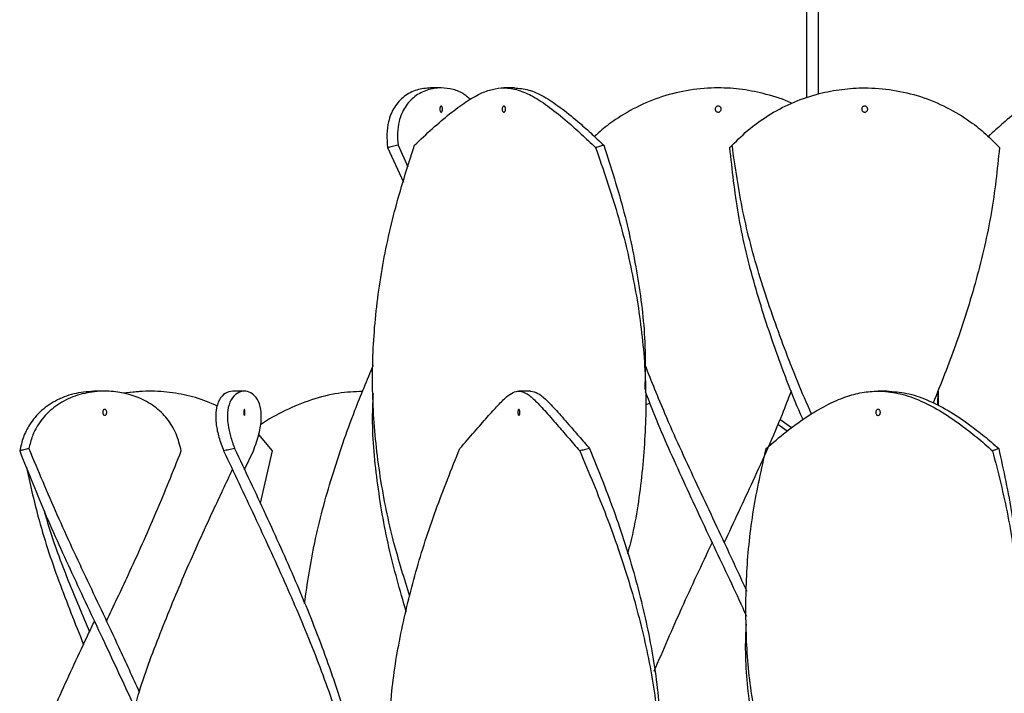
# Model space of a CAD drawing. Header units: millimetres. Extents: x 1128 to 3106, y 573 to 3385.
# Tile 24 of 46: x 1244 to 1406, y 2778 to 2889. Entities that reach past the tile are written whole.
import ezdxf

# ---------------------------------------------------------------- set-up
doc = ezdxf.new("R2010")
doc.units = ezdxf.units.MM

msp = doc.modelspace()

# ---------------------------------------------------------------- linework, layer by layer
at = {"color": 7, "linetype": 'Continuous', "lineweight": 25}
for p, q in [((1373.83, 3339.15), (1373.83, 2876.49)), ((1375.83, 2877.16), (1375.83, 3339.15)), ((1313.6, 2878.15), (1311.87, 2878.15)), ((1325.68, 2878.15), (1323.95, 2878.15)), ((1304.77, 2868.3), (1307.37, 2862.6)), ((1306.49, 2868.69), (1308.13, 2865.15)), ((1258.13, 2828.15), (1256.73, 2828.15)), ((1264.95, 2828.15), (1261.12, 2827.84)), ((1265.45, 2828.15), (1264.95, 2828.15)), ((1281.16, 2828.15), (1279.23, 2828.15)), ((1302.31, 2828.15), (1302.31, 2828.15)), ((1328.35, 2828.15), (1326.41, 2828.15)), ((1347.31, 2828.15), (1347.31, 2828.15)), ((1387.06, 2828.15), (1385.63, 2828.15)), ((1395.39, 2828.15), (1395.39, 2828.15)), ((1395.51, 2828.15), (1395.41, 2825.83)), ((1395.52, 2828.15), (1395.53, 2825.78)), ((1347.98, 2826.19), (1347.29, 2825.83)), ((1371.35, 2822.08), (1369.45, 2823.46)), ((1370.62, 2821.55), (1369.11, 2822.67)), ((1285.81, 2818.3), (1283.53, 2820.99)), ((1281.19, 2815.22), (1282.64, 2818.3)), ((1283.79, 2809.67), (1285.81, 2818.3)), ((1363.85, 2790.22), (1363.85, 2790.22))]:
    msp.add_line(p, q, dxfattribs=at)
at = {"color": 7, "linetype": 'Continuous', "lineweight": 25, "flags": 128}
for points in [[(1279.19, 2815.22), (1279.19, 2815.22), (1279.19, 2815.22)], [(1281.19, 2815.22), (1281.19, 2815.22), (1281.19, 2815.22)], [(1358.27, 2803.15), (1358.27, 2803.15), (1358.27, 2803.15)], [(1360.27, 2803.15), (1360.27, 2803.15), (1360.27, 2803.15)], [(1256.43, 2790.22), (1256.43, 2790.22), (1256.43, 2790.22)], [(1258.43, 2790.22), (1258.43, 2790.22), (1258.43, 2790.22)]]:
    msp.add_lwpolyline(points, dxfattribs=at)
at = {"color": 7, "linetype": 'Continuous', "lineweight": 25}
for points, knots in [([(1311.87, 2878.15), (1311.09, 2878.08), (1309.53, 2877.94), (1307.43, 2876.81), (1305.8, 2875.04), (1304.89, 2872.86), (1304.58, 2870.57), (1304.7, 2869.06), (1304.77, 2868.3)], [0, 0, 0, 0, 0.181814, 0.363523, 0.546237, 0.728902, 0.864425, 1, 1, 1, 1]), ([(1318.38, 2876.23), (1318.07, 2876.53), (1317.28, 2877.31), (1315.6, 2877.95), (1313.5, 2878.26), (1311.27, 2877.9), (1309.16, 2876.82), (1307.54, 2875.04), (1306.66, 2872.92), (1306.35, 2870.76), (1306.44, 2869.38), (1306.49, 2868.69)], [0, 0, 0, 0, 0.071776, 0.18409, 0.29644, 0.427188, 0.557858, 0.689266, 0.820636, 0.910304, 1, 1, 1, 1]), ([(1309.2, 2868.69), (1310.19, 2869.63), (1312.19, 2871.51), (1315.03, 2873.93), (1317.67, 2875.9), (1319.99, 2877.24), (1322.05, 2877.99), (1324.09, 2878.25), (1326.29, 2877.9), (1328.75, 2876.82), (1331.45, 2875.03), (1334.12, 2872.86), (1336.69, 2870.57), (1338.28, 2869.06), (1339.07, 2868.3)], [0, 0, 0, 0, 0.0863563, 0.1726555, 0.2591277, 0.3456406, 0.4199439, 0.494267, 0.5862164, 0.6781124, 0.7705169, 0.8628968, 0.9314351, 1, 1, 1, 1]), ([(1325.68, 2878.15), (1326.46, 2878.08), (1328.02, 2877.94), (1330.48, 2876.81), (1333.17, 2875.04), (1335.79, 2872.92), (1338.24, 2870.76), (1339.7, 2869.38), (1340.43, 2868.69)], [0, 0, 0, 0, 0.185837, 0.371564, 0.55834, 0.745062, 0.872512, 1, 1, 1, 1]), ([(1371.38, 2875.59), (1371.37, 2875.6), (1370.08, 2876.28), (1367.34, 2877.11), (1363.29, 2877.98), (1359.05, 2878.25), (1354.6, 2877.9), (1350.04, 2876.82), (1345.72, 2875.04), (1342.23, 2872.91), (1340, 2871.21), (1339.1, 2870.33), (1338.89, 2870.12)], [0, 0, 0, 0, 0.00106, 0.126298, 0.239729, 0.353199, 0.485247, 0.617219, 0.749935, 0.882613, 0.973175, 1, 1, 1, 1]), ([(1361.56, 2868.69), (1362.51, 2869.63), (1364.42, 2871.51), (1367.89, 2873.93), (1371.75, 2875.9), (1375.72, 2877.24), (1379.65, 2877.99), (1383.72, 2878.25), (1388.1, 2877.9), (1392.67, 2876.82), (1396.99, 2875.03), (1400.58, 2872.86), (1403.46, 2870.57), (1404.92, 2869.06), (1405.65, 2868.3)], [0, 0, 0, 0, 0.0863563, 0.1726555, 0.2591277, 0.3456406, 0.4199439, 0.494267, 0.5862164, 0.6781124, 0.7705169, 0.8628968, 0.9314351, 1, 1, 1, 1]), ([(1423.62, 2875.61), (1422.78, 2876.14), (1421.18, 2877.17), (1419.03, 2877.96), (1416.91, 2878.26), (1414.68, 2877.9), (1412.22, 2876.82), (1409.53, 2875.04), (1406.9, 2872.91), (1404.97, 2871.21), (1404.02, 2870.33), (1403.81, 2870.13)], [0, 0, 0, 0, 0.125357, 0.238929, 0.352537, 0.484749, 0.616883, 0.749762, 0.882603, 0.973276, 1, 1, 1, 1]), ([(1313.6, 2874.15), (1313.58, 2874.16), (1313.53, 2874.17), (1313.47, 2874.25), (1313.42, 2874.38), (1313.39, 2874.54), (1313.38, 2874.71), (1313.4, 2874.87), (1313.44, 2875.01), (1313.51, 2875.11), (1313.56, 2875.15), (1313.62, 2875.15), (1313.68, 2875.13), (1313.74, 2875.05), (1313.79, 2874.92), (1313.82, 2874.76), (1313.82, 2874.59), (1313.8, 2874.43), (1313.76, 2874.29), (1313.7, 2874.19), (1313.64, 2874.15), (1313.61, 2874.15), (1313.6, 2874.15)], [0, 0, 0, 0, 0.0539131, 0.1078306, 0.1616212, 0.2151988, 0.268652, 0.3221179, 0.3756872, 0.429375, 0.4831482, 0.4999987, 0.5538084, 0.607619, 0.6614024, 0.7151118, 0.7687114, 0.8222006, 0.875649, 0.9291846, 0.9829168, 1, 1, 1, 1]), ([(1323.94, 2875.15), (1323.97, 2875.15), (1324.04, 2875.13), (1324.12, 2875.05), (1324.18, 2874.92), (1324.22, 2874.76), (1324.23, 2874.59), (1324.2, 2874.43), (1324.15, 2874.29), (1324.07, 2874.19), (1323.99, 2874.15), (1323.92, 2874.15), (1323.85, 2874.17), (1323.76, 2874.25), (1323.7, 2874.38), (1323.66, 2874.54), (1323.66, 2874.71), (1323.69, 2874.87), (1323.74, 2875.01), (1323.82, 2875.11), (1323.89, 2875.15), (1323.93, 2875.15), (1323.94, 2875.15)], [0, 0, 0, 0, 0.0538097, 0.1076203, 0.1614037, 0.2151131, 0.2687127, 0.3222019, 0.3756503, 0.429186, 0.4829181, 0.5000013, 0.5539144, 0.607832, 0.6616226, 0.7152001, 0.7686534, 0.8221192, 0.8756885, 0.9293763, 0.9831495, 1, 1, 1, 1]), ([(1359.27, 2874.15), (1359.22, 2874.16), (1359.1, 2874.17), (1358.95, 2874.25), (1358.84, 2874.38), (1358.78, 2874.54), (1358.77, 2874.71), (1358.82, 2874.87), (1358.92, 2875.01), (1359.06, 2875.11), (1359.18, 2875.15), (1359.31, 2875.15), (1359.44, 2875.13), (1359.59, 2875.05), (1359.71, 2874.92), (1359.77, 2874.76), (1359.78, 2874.59), (1359.73, 2874.43), (1359.63, 2874.29), (1359.49, 2874.19), (1359.37, 2874.15), (1359.29, 2874.15), (1359.27, 2874.15)], [0, 0, 0, 0, 0.053913, 0.107831, 0.161621, 0.215199, 0.268652, 0.322118, 0.375687, 0.429375, 0.483148, 0.499999, 0.553808, 0.607619, 0.661402, 0.715112, 0.768711, 0.822201, 0.875649, 0.929185, 0.982917, 1, 1, 1, 1]), ([(1383.43, 2875.15), (1383.48, 2875.15), (1383.6, 2875.13), (1383.74, 2875.05), (1383.86, 2874.92), (1383.92, 2874.76), (1383.93, 2874.59), (1383.88, 2874.43), (1383.78, 2874.29), (1383.64, 2874.19), (1383.52, 2874.15), (1383.39, 2874.15), (1383.26, 2874.17), (1383.11, 2874.25), (1382.99, 2874.38), (1382.93, 2874.54), (1382.92, 2874.71), (1382.97, 2874.87), (1383.07, 2875.01), (1383.21, 2875.11), (1383.34, 2875.15), (1383.41, 2875.15), (1383.43, 2875.15)], [0, 0, 0, 0, 0.0538097, 0.1076203, 0.1614037, 0.2151131, 0.2687127, 0.3222019, 0.3756503, 0.429186, 0.4829181, 0.5000013, 0.5539144, 0.607832, 0.6616226, 0.7152001, 0.7686534, 0.8221192, 0.8756885, 0.9293763, 0.9831495, 1, 1, 1, 1]), ([(1308.45, 2794.28), (1307.53, 2797.23), (1305.46, 2803.83), (1303.4, 2814.08), (1302.23, 2825), (1302.25, 2835.92), (1303.46, 2846.85), (1305.72, 2857.77), (1308.04, 2865.05), (1309.2, 2868.69)], [0, 0, 0, 0, 0.1192492, 0.266056, 0.4128328, 0.5596102, 0.7064185, 0.8532237, 1, 1, 1, 1]), ([(1306.49, 2868.69), (1306.33, 2868.66), (1306.02, 2868.59), (1305.45, 2868.46), (1305.03, 2868.36), (1304.77, 2868.3)], [0, 0, 0, 0, 0.269889, 0.539779, 1, 1, 1, 1]), ([(1340.43, 2868.69), (1340.3, 2868.66), (1340.06, 2868.59), (1339.6, 2868.46), (1339.28, 2868.36), (1339.07, 2868.3)], [0, 0, 0, 0, 0.269889, 0.539779, 1, 1, 1, 1]), ([(1339.07, 2868.3), (1340.32, 2864.68), (1342.82, 2857.44), (1345.45, 2846.58), (1347.06, 2835.72), (1347.54, 2824.87), (1346.76, 2814.01), (1345.62, 2806.17), (1344.48, 2801.94), (1344.32, 2801.34)], [0, 0, 0, 0, 0.162144, 0.324315, 0.486504, 0.648653, 0.810799, 0.97298, 1, 1, 1, 1]), ([(1340.43, 2868.69), (1341.6, 2865.01), (1343.95, 2857.65), (1346.18, 2846.6), (1347.36, 2836.85), (1347.23, 2830.78), (1347.18, 2828.4)], [0, 0, 0, 0, 0.274149, 0.54834, 0.822557, 1, 1, 1, 1]), ([(1361.2, 2868.3), (1361.23, 2868.34), (1361.3, 2868.41), (1361.42, 2868.54), (1361.51, 2868.64), (1361.56, 2868.69)], [0, 0, 0, 0, 0.26989, 0.53978, 1, 1, 1, 1]), ([(1373.25, 2823.46), (1373.12, 2823.76), (1371.37, 2827.72), (1368.49, 2835.35), (1364.97, 2846.33), (1362.38, 2857.32), (1361.59, 2864.64), (1361.2, 2868.3)], [0, 0, 0, 0, 0.0202586, 0.2651828, 0.5101585, 0.7550947, 1, 1, 1, 1]), ([(1374.67, 2824.37), (1374.57, 2824.58), (1372.84, 2828.43), (1369.85, 2835.92), (1366.06, 2846.85), (1363.13, 2857.77), (1362.09, 2865.05), (1361.56, 2868.69)], [0, 0, 0, 0, 0.0141609, 0.2605965, 0.5070839, 0.7535662, 1, 1, 1, 1]), ([(1405.65, 2868.3), (1405.27, 2864.68), (1404.5, 2857.44), (1401.93, 2846.58), (1398.7, 2836.17), (1395.99, 2829.37), (1394.72, 2826.19)], [0, 0, 0, 0, 0.257819, 0.515682, 0.773573, 1, 1, 1, 1]), ([(1291.06, 2793.14), (1291.56, 2796.48), (1292.6, 2803.46), (1295.5, 2814.08), (1298.83, 2823.84), (1301.4, 2829.97), (1302.44, 2832.46)], [0, 0, 0, 0, 0.254632, 0.532498, 0.810306, 1, 1, 1, 1]), ([(1347.19, 2832.47), (1348.25, 2829.81), (1350.79, 2823.47), (1355.41, 2813.45), (1360.05, 2803.68), (1362.86, 2797.59), (1363.97, 2795.18)], [0, 0, 0, 0, 0.213789, 0.510051, 0.806342, 1, 1, 1, 1]), ([(1256.73, 2828.15), (1255.62, 2828.08), (1253.4, 2827.94), (1250.28, 2826.81), (1247.63, 2825.04), (1245.79, 2822.86), (1244.64, 2820.57), (1244.29, 2819.06), (1244.12, 2818.3)], [0, 0, 0, 0, 0.181814, 0.363523, 0.546237, 0.728902, 0.864425, 1, 1, 1, 1]), ([(1270.75, 2818.3), (1270.51, 2819.26), (1270.04, 2821.17), (1268.52, 2823.66), (1266.38, 2825.7), (1263.81, 2827.14), (1261, 2827.97), (1257.98, 2828.26), (1254.8, 2827.9), (1251.69, 2826.82), (1249.05, 2825.04), (1247.25, 2822.92), (1246.14, 2820.76), (1245.8, 2819.38), (1245.62, 2818.69)], [0, 0, 0, 0, 0.086907, 0.173752, 0.260827, 0.347937, 0.426835, 0.50576, 0.597608, 0.689402, 0.781714, 0.873999, 0.93699, 1, 1, 1, 1]), ([(1276.73, 2825.7), (1275.53, 2826.2), (1273.18, 2827.19), (1269.33, 2827.95), (1265.32, 2828.28), (1262.63, 2827.97), (1261.22, 2827.81)], [0, 0, 0, 0, 0.250487, 0.492761, 0.735114, 1, 1, 1, 1]), ([(1279.23, 2828.15), (1278.81, 2828.08), (1277.98, 2827.94), (1276.96, 2826.81), (1276.4, 2825.04), (1276.42, 2822.86), (1276.9, 2820.57), (1277.46, 2819.06), (1277.74, 2818.3)], [0, 0, 0, 0, 0.181814, 0.363523, 0.546237, 0.728902, 0.864425, 1, 1, 1, 1]), ([(1282.64, 2818.3), (1282.99, 2819.26), (1283.68, 2821.17), (1284.04, 2823.66), (1283.85, 2825.7), (1283.19, 2827.14), (1282.23, 2827.97), (1281.1, 2828.26), (1279.91, 2827.9), (1278.89, 2826.82), (1278.33, 2825.04), (1278.36, 2822.92), (1278.81, 2820.76), (1279.31, 2819.38), (1279.55, 2818.69)], [0, 0, 0, 0, 0.086907, 0.173752, 0.260827, 0.347937, 0.426835, 0.50576, 0.597608, 0.689402, 0.781714, 0.873999, 0.93699, 1, 1, 1, 1]), ([(1300.67, 2828.11), (1299.32, 2828.05), (1296.48, 2827.9), (1292.17, 2826.82), (1287.88, 2825.02), (1285.07, 2823.5), (1283.81, 2822.58), (1283.79, 2822.57)], [0, 0, 0, 0, 0.228618, 0.483826, 0.740473, 0.997048, 1, 1, 1, 1]), ([(1307.85, 2791.78), (1306.82, 2795.32), (1304.74, 2802.52), (1302.95, 2813.38), (1302.14, 2821.84), (1302.38, 2826.64), (1302.43, 2827.78)], [0, 0, 0, 0, 0.294946, 0.600057, 0.905137, 1, 1, 1, 1]), ([(1316.68, 2818.69), (1317.5, 2819.63), (1319.14, 2821.51), (1321.25, 2823.93), (1323, 2825.9), (1324.37, 2827.24), (1325.47, 2827.99), (1326.49, 2828.25), (1327.58, 2827.9), (1328.93, 2826.82), (1330.61, 2825.03), (1332.49, 2822.86), (1334.47, 2820.57), (1335.79, 2819.06), (1336.45, 2818.3)], [0, 0, 0, 0, 0.0863563, 0.1726555, 0.2591277, 0.3456406, 0.4199439, 0.494267, 0.5862164, 0.6781124, 0.7705169, 0.8628968, 0.9314351, 1, 1, 1, 1]), ([(1328.35, 2828.15), (1328.74, 2828.08), (1329.52, 2827.94), (1330.86, 2826.81), (1332.54, 2825.04), (1334.39, 2822.92), (1336.27, 2820.76), (1337.48, 2819.38), (1338.08, 2818.69)], [0, 0, 0, 0, 0.185837, 0.371564, 0.55834, 0.745062, 0.872512, 1, 1, 1, 1]), ([(1347.26, 2828.07), (1347.66, 2827), (1349.44, 2822.32), (1353.21, 2814.01), (1358.22, 2803.2), (1361.91, 2795.54), (1363.73, 2791.5), (1363.94, 2791.04)], [0, 0, 0, 0, 0.086553, 0.3796979, 0.6729052, 0.9622324, 1, 1, 1, 1]), ([(1360.27, 2803.15), (1361.87, 2806.56), (1365.18, 2813.63), (1368.97, 2822), (1370.86, 2826.95), (1371.35, 2828.24)], [0, 0, 0, 0, 0.407842, 0.845565, 1, 1, 1, 1]), ([(1367.17, 2818.69), (1368.27, 2819.63), (1370.46, 2821.51), (1373.8, 2823.93), (1377.09, 2825.9), (1380.15, 2827.24), (1382.99, 2827.99), (1385.84, 2828.25), (1388.91, 2827.9), (1392.26, 2826.82), (1395.73, 2825.03), (1398.97, 2822.86), (1401.92, 2820.57), (1403.65, 2819.06), (1404.51, 2818.3)], [0, 0, 0, 0, 0.086356, 0.172655, 0.259128, 0.345641, 0.419944, 0.494267, 0.586216, 0.678112, 0.770517, 0.862897, 0.931435, 1, 1, 1, 1]), ([(1387.06, 2828.15), (1388.15, 2828.08), (1390.34, 2827.94), (1393.68, 2826.81), (1397.15, 2825.04), (1400.32, 2822.92), (1403.13, 2820.76), (1404.73, 2819.38), (1405.52, 2818.69)], [0, 0, 0, 0, 0.185837, 0.371564, 0.55834, 0.745062, 0.872512, 1, 1, 1, 1]), ([(1258.14, 2824.15), (1258.1, 2824.16), (1258.03, 2824.17), (1257.93, 2824.25), (1257.85, 2824.38), (1257.81, 2824.54), (1257.8, 2824.71), (1257.83, 2824.87), (1257.9, 2825.01), (1257.99, 2825.11), (1258.07, 2825.15), (1258.16, 2825.15), (1258.25, 2825.13), (1258.35, 2825.05), (1258.42, 2824.92), (1258.47, 2824.76), (1258.47, 2824.59), (1258.44, 2824.43), (1258.37, 2824.29), (1258.28, 2824.19), (1258.2, 2824.15), (1258.15, 2824.15), (1258.14, 2824.15)], [0, 0, 0, 0, 0.053913, 0.107831, 0.161621, 0.215199, 0.268652, 0.322118, 0.375687, 0.429375, 0.483148, 0.499999, 0.553808, 0.607619, 0.661402, 0.715112, 0.768711, 0.822201, 0.875649, 0.929185, 0.982917, 1, 1, 1, 1]), ([(1281.16, 2824.15), (1281.15, 2824.16), (1281.13, 2824.17), (1281.1, 2824.25), (1281.08, 2824.38), (1281.06, 2824.54), (1281.06, 2824.71), (1281.07, 2824.87), (1281.09, 2825.01), (1281.11, 2825.11), (1281.14, 2825.15), (1281.17, 2825.15), (1281.19, 2825.13), (1281.22, 2825.05), (1281.25, 2824.92), (1281.26, 2824.76), (1281.26, 2824.59), (1281.25, 2824.43), (1281.23, 2824.29), (1281.2, 2824.19), (1281.18, 2824.15), (1281.16, 2824.15), (1281.16, 2824.15)], [0, 0, 0, 0, 0.053913, 0.107831, 0.161621, 0.215199, 0.268652, 0.322118, 0.375687, 0.429375, 0.483148, 0.499999, 0.553808, 0.607619, 0.661402, 0.715112, 0.768711, 0.822201, 0.875649, 0.929185, 0.982917, 1, 1, 1, 1]), ([(1326.41, 2825.15), (1326.43, 2825.15), (1326.46, 2825.13), (1326.51, 2825.05), (1326.55, 2824.92), (1326.57, 2824.76), (1326.57, 2824.59), (1326.56, 2824.43), (1326.53, 2824.29), (1326.48, 2824.19), (1326.44, 2824.15), (1326.4, 2824.15), (1326.35, 2824.17), (1326.3, 2824.25), (1326.27, 2824.38), (1326.25, 2824.54), (1326.25, 2824.71), (1326.26, 2824.87), (1326.3, 2825.01), (1326.34, 2825.11), (1326.38, 2825.15), (1326.4, 2825.15), (1326.41, 2825.15)], [0, 0, 0, 0, 0.05381, 0.10762, 0.161404, 0.215113, 0.268713, 0.322202, 0.37565, 0.429186, 0.482918, 0.500001, 0.553914, 0.607832, 0.661623, 0.7152, 0.768653, 0.822119, 0.875689, 0.929376, 0.98315, 1, 1, 1, 1]), ([(1385.63, 2825.15), (1385.67, 2825.15), (1385.76, 2825.13), (1385.87, 2825.05), (1385.96, 2824.92), (1386.01, 2824.76), (1386.01, 2824.59), (1385.98, 2824.43), (1385.9, 2824.29), (1385.8, 2824.19), (1385.7, 2824.15), (1385.6, 2824.15), (1385.5, 2824.17), (1385.39, 2824.25), (1385.3, 2824.38), (1385.26, 2824.54), (1385.25, 2824.71), (1385.29, 2824.87), (1385.36, 2825.01), (1385.47, 2825.11), (1385.56, 2825.15), (1385.62, 2825.15), (1385.63, 2825.15)], [0, 0, 0, 0, 0.05381, 0.10762, 0.161404, 0.215113, 0.268713, 0.322202, 0.37565, 0.429186, 0.482918, 0.500001, 0.553914, 0.607832, 0.661623, 0.7152, 0.768653, 0.822119, 0.875689, 0.929376, 0.98315, 1, 1, 1, 1]), ([(1245.62, 2818.69), (1245.49, 2818.66), (1245.22, 2818.59), (1244.72, 2818.46), (1244.35, 2818.36), (1244.12, 2818.3)], [0, 0, 0, 0, 0.269889, 0.539779, 1, 1, 1, 1]), ([(1244.12, 2818.3), (1245.55, 2814.72), (1248.4, 2807.55), (1253.32, 2796.8), (1258.28, 2786.34), (1261.47, 2779.45), (1263, 2776.15)], [0, 0, 0, 0, 0.254943, 0.50994, 0.764947, 1, 1, 1, 1]), ([(1245.62, 2818.69), (1247.14, 2815.06), (1250.18, 2807.79), (1255.27, 2796.89), (1259.93, 2787.12), (1262.71, 2780.99), (1263.84, 2778.49)], [0, 0, 0, 0, 0.271119, 0.542295, 0.813471, 1, 1, 1, 1]), ([(1258.43, 2790.22), (1259.62, 2792.75), (1262.42, 2798.7), (1266.67, 2808.06), (1269.39, 2814.88), (1270.75, 2818.3)], [0, 0, 0, 0, 0.2703497, 0.6352415, 1, 1, 1, 1]), ([(1279.55, 2818.69), (1279.39, 2818.66), (1279.07, 2818.59), (1278.46, 2818.46), (1278.02, 2818.36), (1277.74, 2818.3)], [0, 0, 0, 0, 0.269889, 0.539779, 1, 1, 1, 1]), ([(1277.74, 2818.3), (1279.44, 2814.72), (1282.82, 2807.55), (1287.8, 2796.8), (1292.38, 2786.06), (1296.35, 2775.31), (1299.5, 2764.56), (1301.65, 2754.02), (1302.71, 2743.68), (1302.84, 2734.16), (1302.14, 2728), (1301.83, 2725.23)], [0, 0, 0, 0, 0.115461, 0.230947, 0.346437, 0.461899, 0.577366, 0.692864, 0.801738, 0.910609, 1, 1, 1, 1]), ([(1279.55, 2818.69), (1281.27, 2815.06), (1284.7, 2807.79), (1289.63, 2796.89), (1294.06, 2785.99), (1297.77, 2775.09), (1300.59, 2764.19), (1302.23, 2753.5), (1302.87, 2745.51), (1302.64, 2741.15), (1302.59, 2740.22)], [0, 0, 0, 0, 0.138898, 0.277824, 0.416751, 0.555649, 0.694549, 0.833479, 0.964465, 1, 1, 1, 1]), ([(1305.04, 2771.2), (1305.13, 2773.47), (1305.35, 2779.14), (1306.84, 2788.19), (1309.31, 2798.36), (1312.6, 2808.53), (1315.32, 2815.3), (1316.68, 2818.69)], [0, 0, 0, 0, 0.143677, 0.357767, 0.571813, 0.785941, 1, 1, 1, 1]), ([(1338.08, 2818.69), (1337.94, 2818.66), (1337.64, 2818.59), (1337.1, 2818.46), (1336.7, 2818.36), (1336.45, 2818.3)], [0, 0, 0, 0, 0.269889, 0.539779, 1, 1, 1, 1]), ([(1336.45, 2818.3), (1337.96, 2814.72), (1340.96, 2807.55), (1344.66, 2796.8), (1347.52, 2786.06), (1349.35, 2775.31), (1350.08, 2764.56), (1349.67, 2754.02), (1348.22, 2743.68), (1345.87, 2733.55), (1342.66, 2723.42), (1339.52, 2715.06), (1337.35, 2710.08), (1336.65, 2708.48)], [0, 0, 0, 0, 0.097847, 0.195715, 0.293587, 0.391435, 0.489288, 0.587166, 0.679431, 0.771693, 0.863985, 0.956241, 1, 1, 1, 1]), ([(1338.08, 2818.69), (1339.54, 2815.06), (1342.44, 2807.79), (1345.88, 2796.89), (1348.37, 2785.99), (1349.8, 2775.57), (1349.82, 2768.77), (1349.82, 2765.61)], [0, 0, 0, 0, 0.205345, 0.410732, 0.61612, 0.821465, 1, 1, 1, 1]), ([(1365.75, 2773.07), (1365.42, 2774.72), (1364.42, 2779.76), (1363.77, 2788.19), (1363.84, 2798.36), (1364.91, 2808.53), (1366.42, 2815.3), (1367.17, 2818.69)], [0, 0, 0, 0, 0.108463, 0.331357, 0.554205, 0.777138, 1, 1, 1, 1]), ([(1404.51, 2818.3), (1405.42, 2814.72), (1407.24, 2807.55), (1408.67, 2796.8), (1409.04, 2786.06), (1408.25, 2775.31), (1406.37, 2764.56), (1403.47, 2754.02), (1401.15, 2746.98), (1399.75, 2743.53), (1399.71, 2743.45)], [0, 0, 0, 0, 0.143563, 0.287156, 0.430754, 0.574318, 0.717889, 0.861498, 0.99687, 1, 1, 1, 1]), ([(1405.52, 2818.69), (1405.43, 2818.66), (1405.25, 2818.59), (1404.91, 2818.46), (1404.67, 2818.36), (1404.51, 2818.3)], [0, 0, 0, 0, 0.269889, 0.539779, 1, 1, 1, 1]), ([(1405.52, 2818.69), (1406.32, 2815.06), (1407.9, 2807.79), (1408.92, 2798.3), (1408.77, 2792.44), (1408.71, 2790.22)], [0, 0, 0, 0, 0.382786, 0.76565, 1, 1, 1, 1]), ([(1245.22, 2815.59), (1245.82, 2812.91), (1247.2, 2806.65), (1250.42, 2796.92), (1253.25, 2789.86), (1254.65, 2786.39)], [0, 0, 0, 0, 0.27528, 0.643369, 1, 1, 1, 1]), ([(1263.17, 2776.22), (1263.33, 2776.82), (1264.44, 2780.81), (1267.23, 2788.19), (1271.4, 2798.36), (1275.5, 2807.37), (1278.15, 2812.99), (1279.2, 2815.22)], [0, 0, 0, 0, 0.046344, 0.307066, 0.567734, 0.828502, 1, 1, 1, 1]), ([(1248.14, 2808.46), (1248.2, 2808.24), (1249.23, 2804.38), (1251.73, 2797.71), (1254.43, 2791.27), (1255.6, 2788.46)], [0, 0, 0, 0, 0.033425, 0.578335, 1, 1, 1, 1]), ([(1348.72, 2781.97), (1350.22, 2785.46), (1353.25, 2792.52), (1356.6, 2799.58), (1358.27, 2803.15), (1358.27, 2803.15)], [0, 0, 0, 0, 0.493979, 0.999993, 1, 1, 1, 1]), ([(1246.92, 2769.1), (1248.19, 2772.08), (1250.9, 2778.44), (1254.2, 2785.48), (1256.12, 2789.54), (1256.43, 2790.22)], [0, 0, 0, 0, 0.422442, 0.903987, 1, 1, 1, 1]), ([(1365.12, 2772.63), (1364.86, 2774.2), (1364.04, 2779.18), (1363.67, 2784.88), (1363.89, 2789.01), (1363.92, 2789.73)], [0, 0, 0, 0, 0.274698, 0.873624, 1, 1, 1, 1])]:
    msp.add_open_spline(points, degree=3, knots=knots, dxfattribs=at)

doc.saveas('drawing.dxf')
